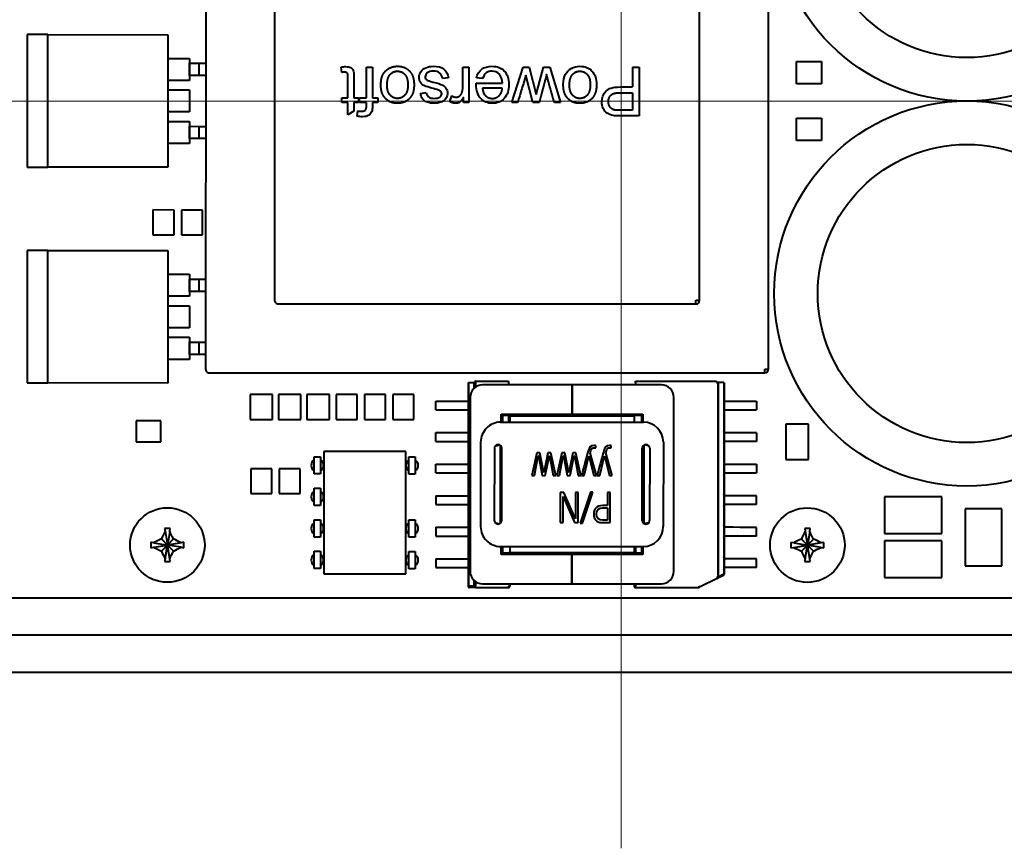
# Model space of a CAD drawing. Header units: millimetres. Extents: x 1 to 594, y -2 to 419.
# Tile 7 of 34: x 177 to 217, y 220 to 253. Entities that reach past the tile are written whole.
import ezdxf
from ezdxf.lldxf.tags import DXFTag

# ---------------------------------------------------------------- set-up
doc = ezdxf.new("R2010")
doc.units = ezdxf.units.MM
for name, color, linetype in [('Default', 7, 'Continuous'), ('DV2_Default', 7, 'Continuous'), ('LITEMOD_INGOMBRO', 7, 'Continuous'), ('ME001043.02_REV.', 7, 'Continuous'), ('VI000057', 7, 'Continuous')]:
    doc.layers.add(name, color=color, linetype=linetype)
tags = doc.linetypes.add('CENTER2', pattern=[28.575, 19.05, -3.175, 3.175, -3.175]).pattern_tags.tags
tags[10:11] = [DXFTag(74, 4), DXFTag(75, 0), DXFTag(340, '0'), DXFTag(46, 0.0), DXFTag(50, 0.0), DXFTag(44, 0.0), DXFTag(45, 0.0)]
tags[8:9] = [DXFTag(74, 4), DXFTag(75, 0), DXFTag(340, '0'), DXFTag(46, 0.0), DXFTag(50, 0.0), DXFTag(44, 0.0), DXFTag(45, 0.0)]
tags[6:7] = [DXFTag(74, 4), DXFTag(75, 0), DXFTag(340, '0'), DXFTag(46, 0.0), DXFTag(50, 0.0), DXFTag(44, 0.0), DXFTag(45, 0.0)]
tags[4:5] = [DXFTag(74, 4), DXFTag(75, 0), DXFTag(340, '0'), DXFTag(46, 0.0), DXFTag(50, 0.0), DXFTag(44, 0.0), DXFTag(45, 0.0)]

# ---------------------------------------------------------------- blocks, each defined once
blk = doc.blocks.new('SE2')
at = {"layer": 'DV2_Default', "color": 7, "linetype": 'CENTER2', "lineweight": 18}
for p, q in [((201.226, 279.093), (201.226, 219.75)), ((316.841, 249.823), (83.841, 249.823))]:
    blk.add_line(p, q, dxfattribs=at)
at = {"layer": 'LITEMOD_INGOMBRO', "color": 7, "linetype": 'Continuous', "lineweight": 40}
for p, q in [((184.512, 261.389), (184.509, 239.039)), ((207.159, 239.036), (207.162, 261.386)), ((187.286, 258.614), (187.284, 241.814)), ((204.384, 241.811), (204.386, 258.611)), ((178.165, 252.501), (177.326, 252.501)), ((177.326, 252.501), (177.326, 247.167)), ((178.164, 247.167), (178.165, 252.501)), ((178.165, 252.501), (182.991, 252.5)), ((178.165, 252.501), (178.165, 252.501)), ((178.165, 252.501), (178.165, 252.501)), ((182.991, 252.5), (182.99, 247.166)), ((182.99, 251.547), (183.867, 251.547)), ((183.867, 251.547), (183.867, 250.658)), ((183.867, 251.351), (184.235, 251.35)), ((183.867, 250.855), (183.867, 251.351)), ((184.235, 251.35), (184.235, 250.855)), ((184.235, 251.35), (184.51, 251.35)), ((189.99, 250.981), (189.957, 251.194)), ((190.98, 251.197), (191.221, 251.197)), ((190.98, 249.959), (190.98, 251.197)), ((191.221, 251.197), (191.221, 249.959)), ((194.861, 251.196), (195.101, 251.196)), ((195.101, 251.196), (195.101, 249.769)), ((196.827, 249.768), (197.281, 251.196)), ((197.281, 251.196), (197.529, 251.196)), ((197.529, 251.196), (197.81, 250.098)), ((197.81, 250.098), (198.103, 251.196)), ((198.103, 251.196), (198.355, 251.196)), ((198.355, 251.196), (198.79, 249.768)), ((201.69, 251.195), (201.949, 251.195)), ((201.69, 251.195), (201.69, 250.396)), ((201.949, 251.195), (201.949, 249.228)), ((208.287, 251.423), (209.287, 251.423)), ((208.287, 250.523), (208.287, 251.423)), ((209.287, 251.423), (209.287, 250.523)), ((184.235, 250.855), (183.867, 250.855)), ((184.51, 250.855), (184.235, 250.855)), ((194.283, 250.767), (194.042, 250.735)), ((195.653, 250.735), (195.405, 250.767)), ((197.679, 249.768), (197.395, 250.87)), ((183.867, 250.658), (182.99, 250.658)), ((195.398, 250.545), (196.459, 250.545)), ((209.287, 250.523), (208.287, 250.523)), ((182.99, 250.277), (183.867, 250.277)), ((183.867, 250.277), (183.866, 249.388)), ((193.15, 250.138), (193.386, 250.171)), ((194.333, 249.814), (194.418, 250.036)), ((194.883, 249.769), (194.883, 249.985)), ((196.446, 250.346), (195.651, 250.346)), ((201.69, 250.166), (201.69, 249.459)), ((189.99, 249.959), (190.235, 249.959)), ((189.99, 249.769), (189.99, 249.959)), ((190.235, 249.769), (189.99, 249.769)), ((190.235, 249.271), (190.235, 249.769)), ((190.474, 249.959), (190.655, 249.959)), ((190.474, 249.769), (190.474, 249.417)), ((190.655, 249.769), (190.474, 249.769)), ((190.655, 249.959), (190.655, 249.769)), ((190.702, 249.959), (190.98, 249.959)), ((190.702, 249.769), (190.702, 249.959)), ((190.98, 249.769), (190.702, 249.769)), ((191.221, 249.959), (191.433, 249.959)), ((191.433, 249.769), (191.221, 249.769)), ((191.433, 249.959), (191.433, 249.769)), ((195.101, 249.769), (194.883, 249.769)), ((197.061, 249.768), (196.827, 249.768)), ((197.927, 249.768), (197.679, 249.768)), ((198.79, 249.768), (198.54, 249.768)), ((183.866, 249.388), (182.99, 249.388)), ((190.474, 249.417), (190.235, 249.271)), ((190.6, 249.22), (190.637, 249.431)), ((182.99, 249.007), (183.866, 249.007)), ((183.866, 249.007), (183.866, 248.118)), ((183.866, 248.811), (184.235, 248.81)), ((183.866, 248.315), (183.866, 248.811)), ((184.235, 248.81), (184.235, 248.315)), ((184.235, 248.81), (184.51, 248.81)), ((208.287, 249.137), (209.287, 249.137)), ((208.287, 248.237), (208.287, 249.137)), ((209.287, 249.137), (209.287, 248.237)), ((183.866, 248.118), (182.99, 248.118)), ((184.235, 248.315), (183.866, 248.315)), ((184.51, 248.315), (184.235, 248.315)), ((209.287, 248.237), (208.287, 248.237)), ((177.326, 247.167), (178.164, 247.167)), ((182.99, 247.166), (178.164, 247.167)), ((183.24, 245.443), (182.39, 245.444)), ((182.39, 245.444), (182.39, 244.444)), ((183.24, 244.443), (183.24, 245.443)), ((184.383, 245.443), (183.533, 245.443)), ((183.533, 245.443), (183.533, 244.443)), ((184.383, 244.443), (184.383, 245.443)), ((182.39, 244.444), (183.24, 244.443)), ((183.533, 244.443), (184.383, 244.443)), ((178.163, 243.814), (177.325, 243.814)), ((177.325, 243.814), (177.325, 238.48)), ((178.163, 238.48), (178.163, 243.814)), ((178.163, 243.814), (178.164, 243.814)), ((178.163, 243.814), (178.163, 243.814)), ((178.164, 243.814), (182.989, 243.814)), ((182.989, 243.814), (182.989, 238.479)), ((182.989, 242.861), (183.866, 242.861)), ((183.866, 242.861), (183.865, 241.972)), ((183.865, 242.168), (183.866, 242.664)), ((183.866, 242.664), (184.234, 242.664)), ((184.234, 242.664), (184.234, 242.168)), ((184.234, 242.664), (184.509, 242.664)), ((184.234, 242.168), (183.865, 242.168)), ((184.509, 242.168), (184.234, 242.168)), ((183.865, 241.972), (182.989, 241.972)), ((187.434, 241.664), (204.234, 241.661)), ((204.234, 241.661), (204.234, 241.811)), ((204.234, 241.811), (204.384, 241.811)), ((182.989, 241.591), (183.865, 241.591)), ((183.865, 241.591), (183.865, 240.702)), ((183.865, 240.702), (182.989, 240.702)), ((182.989, 240.321), (183.865, 240.321)), ((183.865, 240.321), (183.865, 239.432)), ((183.865, 240.124), (184.234, 240.124)), ((183.865, 239.628), (183.865, 240.124)), ((184.234, 240.124), (184.233, 239.628)), ((184.234, 240.124), (184.509, 240.124)), ((183.865, 239.432), (182.989, 239.432)), ((184.233, 239.628), (183.865, 239.628)), ((184.509, 239.628), (184.233, 239.628)), ((184.659, 238.889), (207.009, 238.886)), ((207.009, 239.036), (207.159, 239.036)), ((207.009, 238.886), (207.009, 239.036)), ((177.325, 238.48), (178.163, 238.48)), ((182.989, 238.479), (178.163, 238.48)), ((195.07, 238.501), (195.069, 230.301)), ((195.085, 238.501), (195.084, 230.301)), ((195.085, 238.501), (195.305, 238.501)), ((195.305, 238.501), (195.305, 238.263)), ((195.32, 238.501), (195.32, 238.276)), ((195.37, 238.551), (196.7, 238.551)), ((195.37, 238.501), (195.37, 238.551)), ((195.37, 238.501), (195.37, 238.315)), ((196.7, 238.551), (196.7, 238.501)), ((196.7, 238.501), (196.7, 238.401)), ((201.8, 238.55), (205.07, 238.55)), ((201.8, 238.5), (201.8, 238.55)), ((201.8, 238.5), (201.8, 238.4)), ((205.07, 238.55), (205.07, 238.5)), ((205.07, 238.5), (205.12, 238.5)), ((205.12, 238.5), (205.119, 230.655)), ((205.135, 238.5), (205.134, 230.67)), ((205.355, 238.5), (205.135, 238.5)), ((205.355, 238.5), (205.355, 230.78)), ((205.37, 238.5), (205.369, 230.78)), ((199.25, 238.4), (195.65, 238.401)), ((199.25, 237.225), (199.25, 238.4)), ((202.85, 238.4), (199.25, 238.4)), ((199.25, 238.4), (199.25, 237.225)), ((186.301, 238.014), (186.301, 237.014)), ((187.201, 238.013), (186.301, 238.014)), ((187.201, 237.013), (187.201, 238.013)), ((187.444, 238.013), (187.444, 237.013)), ((188.344, 238.013), (187.444, 238.013)), ((188.344, 237.013), (188.344, 238.013)), ((188.587, 238.013), (188.587, 237.013)), ((189.487, 238.013), (188.587, 238.013)), ((189.487, 237.013), (189.487, 238.013)), ((190.605, 238.013), (189.755, 238.013)), ((189.755, 238.013), (189.755, 237.013)), ((190.605, 237.013), (190.605, 238.013)), ((191.748, 238.013), (190.898, 238.013)), ((190.898, 238.013), (190.898, 237.013)), ((191.748, 237.013), (191.748, 238.013)), ((192.891, 238.013), (192.041, 238.013)), ((192.041, 238.013), (192.041, 237.013)), ((192.891, 237.013), (192.891, 238.013)), ((193.767, 237.401), (193.768, 237.751)), ((193.768, 237.751), (194.13, 237.751)), ((194.13, 237.751), (194.227, 237.751)), ((194.227, 237.751), (194.418, 237.751)), ((194.418, 237.751), (194.707, 237.751)), ((194.707, 237.751), (195.07, 237.751)), ((195.15, 237.901), (195.149, 230.901)), ((203.349, 230.9), (203.35, 237.9)), ((205.37, 237.75), (205.733, 237.75)), ((205.733, 237.75), (206.022, 237.749)), ((206.022, 237.749), (206.213, 237.749)), ((206.213, 237.749), (206.31, 237.749)), ((206.31, 237.749), (206.673, 237.749)), ((206.673, 237.749), (206.672, 237.399)), ((193.767, 237.401), (194.13, 237.401)), ((194.13, 237.401), (194.227, 237.401)), ((194.227, 237.401), (194.418, 237.401)), ((194.418, 237.401), (194.707, 237.401)), ((194.707, 237.401), (195.07, 237.401)), ((205.37, 237.4), (205.733, 237.4)), ((205.733, 237.4), (206.022, 237.399)), ((206.022, 237.399), (206.213, 237.399)), ((206.213, 237.399), (206.31, 237.399)), ((206.31, 237.399), (206.672, 237.399)), ((182.71, 236.955), (181.71, 236.955)), ((181.71, 236.955), (181.71, 236.105)), ((182.71, 236.105), (182.71, 236.955)), ((186.301, 237.014), (187.201, 237.013)), ((187.444, 237.013), (188.344, 237.013)), ((188.587, 237.013), (189.487, 237.013)), ((189.755, 237.013), (190.605, 237.013)), ((190.898, 237.013), (191.748, 237.013)), ((192.041, 237.013), (192.891, 237.013)), ((196.375, 236.901), (202.125, 236.9)), ((196.4, 236.901), (196.4, 237.226)), ((196.4, 237.226), (199.25, 237.225)), ((196.45, 237.176), (196.45, 236.901)), ((196.7, 237.176), (196.45, 237.176)), ((196.7, 237.226), (196.7, 237.176)), ((196.7, 237.176), (196.7, 236.901)), ((201.75, 237.15), (196.75, 237.151)), ((196.75, 237.151), (196.75, 236.901)), ((199.25, 237.225), (202.1, 237.225)), ((201.75, 237.15), (201.75, 236.9)), ((201.8, 237.225), (201.8, 237.175)), ((202.05, 237.175), (201.8, 237.175)), ((202.05, 237.175), (202.05, 236.9)), ((202.1, 237.225), (202.1, 236.9)), ((208.759, 236.826), (207.859, 236.826)), ((207.859, 236.826), (207.859, 235.401)), ((208.759, 235.401), (208.759, 236.826)), ((181.71, 236.105), (182.71, 236.105)), ((193.767, 236.131), (193.767, 236.481)), ((193.767, 236.481), (194.13, 236.481)), ((193.767, 236.131), (194.13, 236.131)), ((194.13, 236.481), (194.227, 236.481)), ((194.13, 236.131), (194.227, 236.131)), ((194.227, 236.481), (194.418, 236.481)), ((194.227, 236.131), (194.418, 236.131)), ((194.418, 236.481), (194.707, 236.481)), ((194.418, 236.131), (194.707, 236.131)), ((194.707, 236.481), (195.07, 236.481)), ((194.707, 236.131), (195.07, 236.131)), ((195.575, 236.101), (195.574, 232.701)), ((202.925, 236.1), (202.924, 232.7)), ((205.733, 236.48), (205.37, 236.48)), ((205.733, 236.13), (205.37, 236.13)), ((206.022, 236.479), (205.733, 236.48)), ((206.022, 236.129), (205.733, 236.13)), ((206.213, 236.479), (206.022, 236.479)), ((206.213, 236.129), (206.022, 236.129)), ((206.31, 236.479), (206.213, 236.479)), ((206.31, 236.129), (206.213, 236.129)), ((206.672, 236.479), (206.31, 236.479)), ((206.672, 236.129), (206.31, 236.129)), ((206.672, 236.479), (206.672, 236.129)), ((189.26, 235.716), (189.259, 230.801)), ((192.56, 235.716), (189.26, 235.716)), ((192.559, 230.801), (192.56, 235.716)), ((196.125, 235.851), (196.124, 232.951)), ((196.15, 235.933), (196.333, 235.989)), ((196.356, 235.977), (196.355, 232.824)), ((196.4, 235.576), (196.4, 235.934)), ((196.424, 232.951), (196.425, 235.851)), ((200.205, 235.872), (200.205, 235.956)), ((200.832, 235.872), (200.832, 235.956)), ((202.074, 232.95), (202.075, 235.85)), ((202.1, 235.933), (202.1, 235.575)), ((202.144, 235.976), (202.143, 232.824)), ((202.35, 235.933), (202.167, 235.988)), ((202.375, 235.85), (202.374, 232.95)), ((188.88, 235.514), (189.13, 235.514)), ((188.88, 234.82), (188.88, 235.514)), ((189.13, 235.514), (189.13, 234.82)), ((192.69, 235.507), (192.94, 235.507)), ((192.69, 234.813), (192.69, 235.507)), ((192.94, 235.507), (192.94, 234.813)), ((196.425, 235.576), (196.4, 235.576)), ((197.834, 235.663), (197.634, 234.762)), ((197.743, 234.762), (197.895, 235.561)), ((197.954, 235.663), (197.834, 235.663)), ((197.895, 235.561), (197.898, 235.561)), ((197.898, 235.561), (198.051, 234.762)), ((198.117, 234.864), (197.954, 235.663)), ((198.283, 235.663), (198.12, 234.864)), ((198.176, 234.762), (198.339, 235.56)), ((198.403, 235.663), (198.283, 235.663)), ((198.339, 235.56), (198.342, 235.56)), ((198.342, 235.56), (198.495, 234.762)), ((198.603, 234.762), (198.403, 235.663)), ((198.837, 235.663), (198.637, 234.762)), ((198.746, 234.762), (198.898, 235.56)), ((198.957, 235.663), (198.837, 235.663)), ((198.898, 235.56), (198.902, 235.56)), ((198.902, 235.56), (199.054, 234.762)), ((199.12, 234.864), (198.957, 235.663)), ((199.286, 235.663), (199.123, 234.864)), ((199.179, 234.762), (199.342, 235.56)), ((199.407, 235.663), (199.286, 235.663)), ((199.342, 235.56), (199.345, 235.56)), ((199.345, 235.56), (199.498, 234.762)), ((199.606, 234.762), (199.407, 235.663)), ((199.744, 234.762), (199.926, 235.543)), ((199.926, 235.543), (199.929, 235.543)), ((199.929, 235.543), (200.13, 234.762)), ((200.239, 234.762), (199.98, 235.671)), ((200.371, 234.762), (200.553, 235.542)), ((200.553, 235.542), (200.556, 235.542)), ((200.556, 235.542), (200.757, 234.762)), ((200.866, 234.762), (200.607, 235.671)), ((202.1, 235.575), (202.075, 235.575)), ((207.859, 235.401), (208.759, 235.401)), ((187.175, 235.029), (186.325, 235.029)), ((186.325, 235.029), (186.325, 234.029)), ((187.175, 234.029), (187.175, 235.029)), ((188.318, 235.029), (187.468, 235.029)), ((187.468, 235.029), (187.468, 234.029)), ((188.318, 234.029), (188.318, 235.029)), ((193.767, 234.861), (193.767, 235.211)), ((193.767, 235.211), (194.13, 235.211)), ((194.13, 235.211), (194.226, 235.211)), ((194.226, 235.211), (194.417, 235.211)), ((194.417, 235.211), (194.707, 235.211)), ((194.707, 235.211), (195.07, 235.211)), ((205.37, 235.21), (205.732, 235.21)), ((205.732, 235.21), (206.022, 235.209)), ((206.022, 235.209), (206.213, 235.209)), ((206.213, 235.209), (206.309, 235.209)), ((206.309, 235.209), (206.672, 235.209)), ((206.672, 235.209), (206.672, 234.859)), ((189.13, 234.82), (188.88, 234.82)), ((192.94, 234.813), (192.69, 234.813)), ((193.767, 234.861), (194.13, 234.861)), ((194.13, 234.861), (194.226, 234.861)), ((194.226, 234.861), (194.417, 234.861)), ((194.417, 234.861), (194.707, 234.861)), ((194.707, 234.861), (195.07, 234.861)), ((197.634, 234.762), (197.743, 234.762)), ((198.051, 234.762), (198.176, 234.762)), ((198.12, 234.864), (198.117, 234.864)), ((198.495, 234.762), (198.603, 234.762)), ((198.637, 234.762), (198.746, 234.762)), ((199.054, 234.762), (199.179, 234.762)), ((199.123, 234.864), (199.12, 234.864)), ((199.498, 234.762), (199.606, 234.762)), ((199.635, 234.762), (199.744, 234.762)), ((200.13, 234.762), (200.239, 234.762)), ((200.263, 234.762), (200.371, 234.762)), ((200.757, 234.762), (200.866, 234.762)), ((202.1, 234.911), (202.1, 234.589)), ((202.1, 234.589), (202.1, 234.557)), ((202.1, 234.43), (202.1, 234.557)), ((205.37, 234.86), (205.732, 234.86)), ((205.732, 234.86), (206.022, 234.859)), ((206.022, 234.859), (206.213, 234.859)), ((206.213, 234.859), (206.309, 234.859)), ((206.309, 234.859), (206.672, 234.859)), ((188.879, 233.55), (188.88, 234.244)), ((188.88, 234.244), (189.13, 234.244)), ((189.13, 234.244), (189.129, 233.55)), ((202.1, 234.289), (202.1, 234.43)), ((202.1, 234.277), (202.1, 234.289)), ((202.1, 234.159), (202.1, 234.277)), ((202.1, 234.109), (202.1, 234.159)), ((186.325, 234.029), (187.175, 234.029)), ((187.468, 234.029), (188.318, 234.029)), ((193.767, 233.941), (194.13, 233.941)), ((193.767, 233.941), (193.767, 233.591)), ((194.13, 233.941), (194.226, 233.941)), ((194.226, 233.941), (194.417, 233.941)), ((194.417, 233.941), (194.707, 233.941)), ((194.707, 233.941), (195.07, 233.941)), ((198.78, 234.072), (198.78, 232.861)), ((198.926, 234.072), (198.78, 234.072)), ((198.888, 233.917), (198.892, 233.917)), ((198.888, 232.861), (198.888, 233.917)), ((198.892, 233.917), (199.355, 232.861)), ((199.389, 233.018), (198.926, 234.072)), ((199.5, 234.071), (199.392, 234.071)), ((199.392, 234.071), (199.392, 233.018)), ((199.5, 232.861), (199.5, 234.071)), ((199.99, 234.091), (199.577, 232.841)), ((199.668, 232.841), (200.082, 234.091)), ((200.082, 234.091), (199.99, 234.091)), ((200.783, 234.071), (200.675, 234.071)), ((200.675, 234.071), (200.675, 233.547)), ((200.783, 232.861), (200.783, 234.071)), ((202.1, 234.009), (202.075, 234.009)), ((202.1, 233.985), (202.075, 233.985)), ((202.1, 234.098), (202.1, 234.109)), ((202.1, 233.985), (202.1, 234.098)), ((205.37, 233.94), (205.355, 233.94)), ((205.732, 233.94), (205.37, 233.94)), ((206.022, 233.939), (205.732, 233.94)), ((206.213, 233.939), (206.022, 233.939)), ((206.309, 233.939), (206.213, 233.939)), ((206.672, 233.939), (206.309, 233.939)), ((206.672, 233.589), (206.672, 233.939)), ((214.126, 233.898), (211.826, 233.898)), ((211.826, 233.898), (211.826, 232.423)), ((214.126, 232.423), (214.126, 233.898)), ((189.129, 233.55), (188.879, 233.55)), ((193.767, 233.591), (194.13, 233.591)), ((194.13, 233.591), (194.226, 233.591)), ((194.226, 233.591), (194.417, 233.591)), ((194.417, 233.591), (194.707, 233.591)), ((194.707, 233.591), (195.07, 233.591)), ((200.675, 233.456), (200.675, 232.952)), ((205.37, 233.59), (205.355, 233.59)), ((205.732, 233.59), (205.37, 233.59)), ((206.022, 233.589), (205.732, 233.59)), ((206.213, 233.589), (206.022, 233.589)), ((206.309, 233.589), (206.213, 233.589)), ((206.672, 233.589), (206.309, 233.589)), ((216.539, 233.421), (215.064, 233.421)), ((215.064, 233.421), (215.064, 231.121)), ((216.539, 231.121), (216.539, 233.421)), ((188.879, 232.974), (189.129, 232.974)), ((188.879, 232.28), (188.879, 232.974)), ((189.129, 232.974), (189.129, 232.28)), ((192.689, 232.967), (192.939, 232.967)), ((192.689, 232.273), (192.689, 232.967)), ((192.939, 232.967), (192.939, 232.273)), ((196.399, 232.868), (196.399, 233.226)), ((196.399, 233.226), (196.424, 233.226)), ((199.392, 233.018), (199.389, 233.018)), ((202.074, 233.225), (202.099, 233.225)), ((202.099, 233.225), (202.099, 232.867)), ((193.767, 232.671), (194.13, 232.671)), ((193.767, 232.671), (193.767, 232.321)), ((194.13, 232.671), (194.226, 232.671)), ((194.226, 232.671), (194.417, 232.671)), ((194.417, 232.671), (194.707, 232.671)), ((194.707, 232.671), (195.069, 232.671)), ((196.149, 232.868), (196.332, 232.812)), ((198.78, 232.861), (198.888, 232.861)), ((199.355, 232.861), (199.5, 232.861)), ((199.577, 232.841), (199.668, 232.841)), ((202.35, 232.867), (202.167, 232.812)), ((205.732, 232.67), (205.369, 232.67)), ((206.022, 232.669), (205.732, 232.67)), ((206.213, 232.669), (206.022, 232.669)), ((206.309, 232.669), (206.213, 232.669)), ((206.672, 232.669), (206.309, 232.669)), ((206.672, 232.319), (206.672, 232.669)), ((189.129, 232.28), (188.879, 232.28)), ((192.939, 232.273), (192.689, 232.273)), ((193.767, 232.321), (194.13, 232.321)), ((194.13, 232.321), (194.226, 232.321)), ((194.226, 232.321), (194.417, 232.321)), ((194.417, 232.321), (194.707, 232.321)), ((194.707, 232.321), (195.069, 232.321)), ((205.732, 232.32), (205.369, 232.32)), ((206.022, 232.319), (205.732, 232.32)), ((206.213, 232.319), (206.022, 232.319)), ((206.309, 232.319), (206.213, 232.319)), ((206.672, 232.319), (206.309, 232.319)), ((211.826, 232.423), (214.126, 232.423)), ((196.374, 231.901), (202.124, 231.9)), ((196.399, 231.576), (196.399, 231.901)), ((196.449, 231.901), (196.449, 231.626)), ((196.749, 231.901), (196.749, 231.651)), ((201.749, 231.9), (201.749, 231.65)), ((201.799, 231.9), (201.799, 231.625)), ((202.049, 231.9), (202.049, 231.625)), ((202.099, 231.9), (202.099, 231.575)), ((211.826, 232.12), (211.825, 230.645)), ((214.126, 232.12), (211.826, 232.12)), ((214.125, 230.645), (214.126, 232.12)), ((188.879, 231.704), (189.129, 231.704)), ((188.879, 231.01), (188.879, 231.704)), ((189.129, 231.704), (189.129, 231.01)), ((192.689, 231.697), (192.939, 231.697)), ((192.689, 231.003), (192.689, 231.697)), ((192.939, 231.697), (192.939, 231.003)), ((193.767, 231.401), (193.767, 231.051)), ((193.767, 231.401), (194.129, 231.401)), ((194.129, 231.401), (194.226, 231.401)), ((194.226, 231.401), (194.417, 231.401)), ((194.417, 231.401), (194.707, 231.401)), ((194.707, 231.401), (195.069, 231.401)), ((199.249, 231.575), (196.399, 231.576)), ((196.699, 231.626), (196.449, 231.626)), ((196.749, 231.651), (196.749, 231.576)), ((201.749, 231.65), (196.749, 231.651)), ((199.249, 230.4), (199.249, 231.575)), ((202.099, 231.575), (199.249, 231.575)), ((199.249, 231.575), (199.249, 230.4)), ((201.749, 231.65), (201.749, 231.575)), ((201.799, 231.625), (201.799, 231.575)), ((202.049, 231.625), (201.799, 231.625)), ((205.732, 231.4), (205.369, 231.4)), ((206.021, 231.399), (205.732, 231.4)), ((206.212, 231.399), (206.021, 231.399)), ((206.309, 231.399), (206.212, 231.399)), ((206.672, 231.399), (206.309, 231.399)), ((206.672, 231.049), (206.672, 231.399)), ((189.129, 231.01), (188.879, 231.01)), ((192.939, 231.003), (192.689, 231.003)), ((193.767, 231.051), (194.129, 231.051)), ((194.129, 231.051), (194.226, 231.051)), ((194.226, 231.051), (194.417, 231.051)), ((194.417, 231.051), (194.706, 231.051)), ((194.706, 231.051), (195.069, 231.051)), ((195.084, 231.051), (195.069, 231.051)), ((205.369, 231.05), (205.355, 231.05)), ((205.732, 231.05), (205.369, 231.05)), ((206.021, 231.049), (205.732, 231.05)), ((206.212, 231.049), (206.021, 231.049)), ((206.309, 231.049), (206.212, 231.049)), ((206.672, 231.049), (206.309, 231.049)), ((215.064, 231.121), (216.539, 231.121)), ((189.259, 230.801), (192.559, 230.801)), ((205.091, 230.611), (204.38, 230.255)), ((205.119, 230.655), (205.069, 230.655)), ((205.069, 230.655), (205.091, 230.611)), ((205.091, 230.611), (205.121, 230.625)), ((205.342, 230.736), (205.121, 230.625)), ((205.355, 230.78), (205.134, 230.67)), ((211.825, 230.645), (214.125, 230.645)), ((195.304, 230.301), (195.084, 230.301)), ((195.34, 230.251), (195.119, 230.251)), ((195.304, 230.539), (195.304, 230.301)), ((195.319, 230.525), (195.319, 230.301)), ((195.369, 230.251), (195.34, 230.251)), ((195.369, 230.487), (195.369, 230.301)), ((195.369, 230.251), (195.369, 230.301)), ((195.369, 230.251), (196.699, 230.251)), ((195.649, 230.401), (199.249, 230.4)), ((196.699, 230.301), (196.699, 230.251)), ((196.749, 230.301), (196.699, 230.301)), ((196.749, 230.401), (196.749, 230.301)), ((199.249, 230.4), (202.849, 230.4)), ((201.749, 230.4), (201.749, 230.3)), ((201.799, 230.4), (201.799, 230.3)), ((201.799, 230.25), (201.799, 230.3)), ((201.799, 230.25), (204.357, 230.25)), ((204.357, 230.3), (204.357, 230.25)), ((204.38, 230.255), (204.357, 230.3)), ((164.685, 229.831), (260.346, 229.823))]:
    blk.add_line(p, q, dxfattribs=at)
for centre, radius in [((215.138, 257.576), 7.75), ((215.138, 257.576), 6), ((215.136, 242.082), 7.75), ((215.136, 242.082), 6)]:
    blk.add_circle(centre, radius, dxfattribs=at)
for centre, radius, start, end in [((187.434, 241.814), 0.15, 179.9927, 269.9927), ((204.234, 241.811), 0.15, 269.9927, 359.9927), ((184.659, 239.039), 0.15, 179.9927, 269.9927), ((207.009, 239.036), 0.15, 269.9927, 359.9927), ((195.37, 238.501), 0.05, 89.9927, 179.9927), ((195.65, 237.901), 0.5, 89.9927, 179.9927), ((202.85, 237.9), 0.5, 359.9927, 89.9927), ((195.32, 237.751), 0.25, 160.2843, 179.9927), ((195.32, 237.401), 0.25, 179.9927, 199.7011), ((196.375, 236.101), 0.8, 89.9927, 179.9927), ((201.8, 237.125), 0.05, 89.9927, 179.9927), ((202.125, 236.1), 0.8, 359.9927, 89.9927), ((195.32, 236.481), 0.25, 160.2843, 179.9927), ((205.12, 236.48), 0.25, 86.6345, 89.9927), ((205.12, 236.48), 0.25, 359.9927, 19.7011), ((195.32, 236.131), 0.25, 179.9927, 199.7011), ((205.12, 236.13), 0.25, 340.2843, 359.9927), ((196.275, 235.851), 0.15, 359.9927, 179.9927), ((202.225, 235.85), 0.15, 359.9927, 179.9927), ((205.12, 236.13), 0.25, 269.9927, 273.3509), ((189.005, 235.164), 0.25, 119.9927, 239.9927), ((189.005, 235.164), 0.25, 0, 59.9927), ((192.815, 235.163), 0.25, 119.9927, 239.9927), ((192.815, 235.163), 0.25, 0, 59.9927), ((189.005, 235.164), 0.25, 299.9927, 0), ((192.815, 235.163), 0.25, 299.9927, 0), ((195.32, 235.211), 0.25, 160.2843, 179.9927), ((195.32, 234.861), 0.25, 179.9927, 199.7011), ((205.12, 234.86), 0.25, 269.9927, 273.3509), ((205.12, 234.86), 0.25, 340.2843, 359.9927), ((205.12, 233.94), 0.25, 86.6345, 89.9927), ((189.005, 233.894), 0.25, 119.9927, 239.9927), ((189.005, 233.894), 0.25, 0, 59.9927), ((189.005, 233.894), 0.25, 299.9927, 0), ((195.32, 233.941), 0.25, 160.2843, 179.9927), ((205.12, 233.94), 0.25, 359.9927, 19.7011), ((195.32, 233.591), 0.25, 179.9927, 199.7011), ((205.12, 233.59), 0.25, 269.9927, 273.3509), ((205.12, 233.59), 0.25, 340.2843, 359.9927), ((196.274, 232.951), 0.15, 179.9927, 359.9927), ((202.224, 232.95), 0.15, 179.9927, 359.9927), ((189.004, 232.624), 0.25, 119.9927, 239.9927), ((189.004, 232.624), 0.25, 0, 59.9927), ((189.004, 232.624), 0.25, 299.9927, 0), ((192.814, 232.623), 0.25, 119.9927, 239.9927), ((192.814, 232.623), 0.25, 0, 59.9927), ((192.814, 232.623), 0.25, 299.9927, 0), ((195.319, 232.671), 0.25, 160.2843, 179.9927), ((196.374, 232.701), 0.8, 179.9927, 269.9927), ((202.124, 232.7), 0.8, 269.9927, 359.9927), ((205.119, 232.67), 0.25, 86.6345, 89.9927), ((205.119, 232.67), 0.25, 359.9927, 19.7011), ((195.319, 232.321), 0.25, 179.9927, 199.7011), ((205.119, 232.32), 0.25, 340.2843, 359.9927), ((205.119, 232.32), 0.25, 269.9927, 273.3509), ((189.004, 231.354), 0.25, 119.9927, 239.9927), ((189.004, 231.354), 0.25, 0, 59.9927), ((189.004, 231.354), 0.25, 299.9927, 0), ((192.814, 231.353), 0.25, 119.9927, 239.9927), ((192.814, 231.353), 0.25, 0, 59.9927), ((192.814, 231.353), 0.25, 299.9927, 0), ((195.319, 231.401), 0.25, 160.2843, 179.9927), ((196.699, 231.676), 0.05, 269.9927, 359.9927), ((201.799, 231.675), 0.05, 179.9927, 269.9927), ((205.119, 231.4), 0.25, 86.6345, 89.9927), ((205.119, 231.4), 0.25, 359.9927, 19.7011), ((195.319, 231.051), 0.25, 179.9927, 199.7011), ((205.119, 231.05), 0.25, 340.2843, 359.9927), ((195.649, 230.901), 0.5, 179.9927, 269.9927), ((202.849, 230.9), 0.5, 269.9927, 359.9927), ((205.069, 230.655), 0.05, 296.5577, 359.9927), ((205.119, 231.05), 0.2, 269.9927, 274.1918), ((205.119, 231.05), 0.25, 269.9927, 273.3509), ((205.319, 230.78), 0.05, 296.5577, 359.9927), ((195.119, 230.301), 0.05, 179.9927, 269.9927), ((196.699, 230.301), 0.05, 269.9927, 359.9927), ((201.799, 230.3), 0.05, 179.9927, 269.9927), ((204.357, 230.3), 0.05, 269.9927, 296.5577)]:
    blk.add_arc(centre, radius, start, end, dxfattribs=at)
for points, degree, knots in [([(189.957, 251.194), (190.025, 251.209), (190.087, 251.215), (190.227, 251.215), (190.295, 251.202), (190.392, 251.147), (190.426, 251.11), (190.446, 251.064), (190.465, 251.02), (190.475, 250.924), (190.475, 250.779), (190.475, 250.506), (190.475, 250.232), (190.474, 249.959)], 3, [0, 0, 0, 0, 0.078324, 0.078324, 0.204406, 0.204406, 0.330488, 0.330488, 0.330488, 0.504685, 0.504685, 0.504685, 1, 1, 1, 1]), ([(191.561, 250.49), (191.563, 250.65), (191.594, 250.767), (191.632, 250.908), (191.726, 251.015), (191.818, 251.12), (191.955, 251.176), (192.087, 251.23), (192.232, 251.229), (192.55, 251.228), (192.734, 251.012), (192.896, 250.822), (192.896, 250.483)], 2, [0, 0, 0, 0.125, 0.125, 0.25, 0.25, 0.375, 0.375, 0.5, 0.5, 0.75, 0.75, 1, 1, 1]), ([(193.386, 250.171), (193.397, 250.097), (193.428, 250.04), (193.479, 249.998), (193.531, 249.955), (193.603, 249.935), (193.808, 249.935), (193.886, 249.955), (193.935, 249.991), (193.982, 250.027), (194.006, 250.071), (194.006, 250.151), (193.995, 250.18), (193.975, 250.205), (193.955, 250.231), (193.926, 250.252), (193.884, 250.269), (193.859, 250.279), (193.788, 250.299), (193.67, 250.332), (193.5, 250.379), (193.381, 250.414), (193.313, 250.443), (193.244, 250.472), (193.192, 250.515), (193.153, 250.57), (193.114, 250.626), (193.095, 250.696), (193.095, 250.859), (193.119, 250.934), (193.166, 251.005), (193.214, 251.077), (193.281, 251.132), (193.37, 251.17), (193.459, 251.208), (193.559, 251.229), (193.858, 251.229), (193.999, 251.191), (194.096, 251.112), (194.193, 251.034), (194.256, 250.92), (194.283, 250.767)], 3, [0, 0, 0, 0, 0.05393, 0.05393, 0.05393, 0.113311, 0.113311, 0.18259, 0.18259, 0.18259, 0.222324, 0.222324, 0.248098, 0.248098, 0.248098, 0.278449, 0.278449, 0.278449, 0.338141, 0.338141, 0.338141, 0.438612, 0.438612, 0.438612, 0.494076, 0.494076, 0.494076, 0.555825, 0.555825, 0.617573, 0.617573, 0.617573, 0.68903, 0.68903, 0.68903, 0.765662, 0.765662, 0.892195, 0.892195, 0.892195, 1, 1, 1, 1]), ([(194.418, 250.036), (194.511, 249.983), (194.601, 249.986), (194.701, 249.99), (194.768, 250.071), (194.798, 250.107), (194.816, 250.154), (194.83, 250.193), (194.841, 250.247), (194.86, 250.335), (194.861, 250.436), (194.861, 250.442), (194.861, 251.196)], 2, [0, 0, 0, 0.125, 0.125, 0.25, 0.25, 0.3125, 0.3125, 0.375, 0.375, 0.5, 0.5, 1, 1, 1]), ([(195.405, 250.767), (195.444, 250.913), (195.517, 251.027), (195.623, 251.108), (195.729, 251.189), (195.866, 251.229), (196.239, 251.229), (196.404, 251.165), (196.647, 250.908), (196.709, 250.727), (196.709, 250.256), (196.647, 250.068), (196.523, 249.936), (196.399, 249.804), (196.24, 249.737), (195.854, 249.737), (195.698, 249.801), (195.577, 249.932), (195.457, 250.062), (195.397, 250.245), (195.397, 250.495), (195.397, 250.516), (195.398, 250.545)], 3, [0, 0, 0, 0, 0.096282, 0.096282, 0.096282, 0.200888, 0.200888, 0.33289, 0.33289, 0.464893, 0.464893, 0.60137, 0.60137, 0.60137, 0.726405, 0.726405, 0.847272, 0.847272, 0.847272, 0.991204, 0.991204, 1, 1, 1, 1]), ([(198.899, 250.503), (198.903, 250.667), (198.931, 250.799), (198.981, 250.896), (199.037, 251.002), (199.116, 251.083), (199.222, 251.141), (199.328, 251.198), (199.441, 251.228), (199.766, 251.228), (199.927, 251.164), (200.05, 251.036), (200.173, 250.908), (200.235, 250.724), (200.235, 250.482)], 3, [0, 0, 0, 0, 0.18714, 0.18714, 0.18714, 0.341043, 0.341043, 0.341043, 0.493858, 0.493858, 0.735814, 0.735814, 0.735814, 1, 1, 1, 1]), ([(190.235, 249.959), (190.235, 250.266), (190.235, 250.573), (190.235, 250.847), (190.232, 250.88), (190.229, 250.91), (190.222, 250.925), (190.213, 250.946), (190.195, 250.961), (190.173, 250.981), (190.141, 250.986), (190.09, 250.995), (189.99, 250.981)], 2, [0, 0, 0, 0.5, 0.5, 0.75, 0.75, 0.7875, 0.7875, 0.825, 0.825, 0.875, 0.875, 1, 1, 1]), ([(191.811, 250.491), (191.814, 250.727), (191.904, 250.86), (191.96, 250.943), (192.046, 250.988), (192.129, 251.031), (192.233, 251.03), (192.336, 251.029), (192.418, 250.984), (192.504, 250.937), (192.559, 250.854), (192.647, 250.719), (192.647, 250.483)], 2, [0, 0, 0, 0.25, 0.25, 0.375, 0.375, 0.5, 0.5, 0.625, 0.625, 0.75, 0.75, 1, 1, 1]), ([(194.042, 250.735), (194.029, 250.831), (193.991, 250.903), (193.931, 250.954), (193.87, 251.006), (193.783, 251.03), (193.562, 251.03), (193.479, 251.008), (193.425, 250.963), (193.371, 250.918), (193.344, 250.864), (193.344, 250.748), (193.368, 250.705), (193.416, 250.674), (193.449, 250.653), (193.532, 250.625), (193.663, 250.591), (193.839, 250.545), (193.962, 250.509), (194.031, 250.476), (194.1, 250.443), (194.152, 250.397), (194.223, 250.282), (194.241, 250.218), (194.241, 250.084), (194.227, 250.025), (194.197, 249.972), (194.167, 249.919), (194.129, 249.872), (194.079, 249.837), (194.041, 249.81), (193.99, 249.786), (193.924, 249.766), (193.86, 249.747), (193.791, 249.737), (193.603, 249.737), (193.505, 249.753), (193.421, 249.786), (193.336, 249.819), (193.275, 249.862), (193.234, 249.917), (193.193, 249.973), (193.166, 250.046), (193.15, 250.138)], 3, [0, 0, 0, 0, 0.067827, 0.067827, 0.067827, 0.139752, 0.139752, 0.212533, 0.212533, 0.212533, 0.260632, 0.260632, 0.304548, 0.304548, 0.304548, 0.374831, 0.374831, 0.374831, 0.479065, 0.479065, 0.479065, 0.53413, 0.53413, 0.589195, 0.589195, 0.640104, 0.640104, 0.640104, 0.688869, 0.688869, 0.688869, 0.734952, 0.734952, 0.734952, 0.789977, 0.789977, 0.872998, 0.872998, 0.872998, 0.935527, 0.935527, 0.935527, 1, 1, 1, 1]), ([(196.459, 250.545), (196.45, 250.702), (196.406, 250.823), (196.327, 250.905), (196.246, 250.988), (196.147, 251.03), (195.94, 251.03), (195.864, 251.007), (195.803, 250.96), (195.74, 250.913), (195.69, 250.837), (195.653, 250.735)], 3, [0, 0, 0, 0, 0.316365, 0.316365, 0.316365, 0.579834, 0.579834, 0.778899, 0.778899, 0.778899, 1, 1, 1, 1]), ([(197.395, 250.87), (197.368, 250.778), (197.34, 250.686), (197.313, 250.594), (197.285, 250.502), (197.257, 250.41), (197.229, 250.319), (197.173, 250.135), (197.117, 249.952), (197.061, 249.768)], 3, [0, 0, 0, 0, 0.250005, 0.250005, 0.250005, 0.500012, 0.500012, 0.500012, 1, 1, 1, 1]), ([(198.227, 250.9), (198.226, 250.893), (198.154, 250.616), (198.106, 250.433), (198.079, 250.333), (198.003, 250.051), (197.927, 249.768)], 2, [0, 0, 0, 0.25, 0.25, 0.5, 0.5, 1, 1, 1]), ([(198.54, 249.768), (198.46, 250.051), (198.381, 250.333), (198.305, 250.603), (198.302, 250.616), (198.286, 250.672), (198.264, 250.758), (198.232, 250.882), (198.227, 250.9)], 2, [0, 0, 0, 0.5, 0.5, 0.75, 0.75, 0.875, 0.875, 1, 1, 1]), ([(199.149, 250.489), (199.152, 250.725), (199.242, 250.859), (199.298, 250.942), (199.383, 250.986), (199.466, 251.03), (199.57, 251.029), (199.672, 251.029), (199.756, 250.983), (199.797, 250.96), (199.834, 250.926), (199.871, 250.891), (199.897, 250.853), (199.985, 250.72), (199.985, 250.482)], 2, [0, 0, 0, 0.25, 0.25, 0.375, 0.375, 0.5, 0.5, 0.625, 0.625, 0.6875, 0.6875, 0.75, 0.75, 1, 1, 1]), ([(192.896, 250.483), (192.896, 250.14), (192.732, 249.952), (192.639, 249.845), (192.503, 249.789), (192.377, 249.737), (192.225, 249.737), (192.095, 249.738), (191.986, 249.776), (191.831, 249.831), (191.722, 249.958), (191.555, 250.153), (191.561, 250.49)], 2, [0, 0, 0, 0.25, 0.25, 0.375, 0.375, 0.5, 0.5, 0.607143, 0.607143, 0.75, 0.75, 1, 1, 1]), ([(192.647, 250.483), (192.647, 250.242), (192.557, 250.109), (192.531, 250.07), (192.493, 250.036), (192.456, 250.002), (192.413, 249.979), (192.329, 249.935), (192.225, 249.935), (192.123, 249.936), (192.038, 249.984), (191.998, 250.008), (191.96, 250.043), (191.923, 250.078), (191.897, 250.117), (191.808, 250.252), (191.811, 250.491)], 2, [0, 0, 0, 0.25, 0.25, 0.3125, 0.3125, 0.375, 0.375, 0.5, 0.5, 0.625, 0.625, 0.6875, 0.6875, 0.75, 0.75, 1, 1, 1]), ([(200.235, 250.482), (200.235, 250.138), (200.069, 249.949), (200.023, 249.897), (199.962, 249.854), (199.903, 249.812), (199.836, 249.786), (199.71, 249.735), (199.557, 249.737), (199.402, 249.738), (199.279, 249.793), (199.147, 249.852), (199.054, 249.966), (198.965, 250.074), (198.928, 250.22), (198.896, 250.343), (198.899, 250.503)], 2, [0, 0, 0, 0.25, 0.25, 0.3125, 0.3125, 0.375, 0.375, 0.5, 0.5, 0.625, 0.625, 0.75, 0.75, 0.875, 0.875, 1, 1, 1]), ([(199.985, 250.482), (199.985, 250.243), (199.894, 250.108), (199.838, 250.025), (199.751, 249.978), (199.667, 249.934), (199.563, 249.934), (199.46, 249.935), (199.376, 249.983), (199.29, 250.031), (199.235, 250.115), (199.146, 250.251), (199.149, 250.489)], 2, [0, 0, 0, 0.25, 0.25, 0.375, 0.375, 0.5, 0.5, 0.625, 0.625, 0.75, 0.75, 1, 1, 1]), ([(201.949, 249.228), (201.702, 249.228), (201.454, 249.228), (201.207, 249.228), (201.076, 249.228), (200.976, 249.235), (200.908, 249.247), (200.811, 249.263), (200.73, 249.294), (200.664, 249.338), (200.598, 249.383), (200.546, 249.447), (200.507, 249.529), (200.468, 249.611), (200.447, 249.7), (200.447, 249.966), (200.501, 250.107), (200.607, 250.222), (200.714, 250.339), (200.907, 250.396), (201.184, 250.396), (201.353, 250.396), (201.521, 250.396), (201.69, 250.396)], 3, [0, 0, 0, 0, 0.216978, 0.216978, 0.216978, 0.304487, 0.304487, 0.304487, 0.381117, 0.381117, 0.381117, 0.45431, 0.45431, 0.45431, 0.534427, 0.534427, 0.671161, 0.671161, 0.671161, 0.852284, 0.852284, 0.852284, 1, 1, 1, 1]), ([(194.883, 249.985), (194.834, 249.895), (194.792, 249.843), (194.756, 249.8), (194.716, 249.776), (194.686, 249.758), (194.655, 249.749), (194.581, 249.726), (194.487, 249.748), (194.412, 249.766), (194.333, 249.814)], 2, [0, 0, 0, 0.25, 0.25, 0.4, 0.4, 0.5, 0.5, 0.75, 0.75, 1, 1, 1]), ([(195.651, 250.346), (195.658, 250.257), (195.68, 250.191), (195.694, 250.151), (195.712, 250.118), (195.731, 250.086), (195.76, 250.055), (195.874, 249.933), (196.045, 249.935), (196.214, 249.936), (196.329, 250.057), (196.434, 250.167), (196.446, 250.346)], 2, [0, 0, 0, 0.125, 0.125, 0.1875, 0.1875, 0.25, 0.25, 0.5, 0.5, 0.75, 0.75, 1, 1, 1]), ([(201.69, 249.459), (201.139, 249.459), (201.103, 249.46), (201.004, 249.462), (200.957, 249.472), (200.884, 249.488), (200.826, 249.538), (200.716, 249.634), (200.715, 249.803), (200.715, 249.975), (200.82, 250.07), (200.908, 250.149), (201.096, 250.163), (201.136, 250.166), (201.69, 250.166)], 2, [0, 0, 0, 0.25, 0.25, 0.3125, 0.3125, 0.375, 0.375, 0.5, 0.5, 0.625, 0.625, 0.75, 0.75, 1, 1, 1]), ([(191.221, 249.769), (191.221, 249.719), (191.221, 249.669), (191.221, 249.618), (191.221, 249.524), (191.212, 249.453), (191.195, 249.406), (191.172, 249.344), (191.131, 249.294), (191.072, 249.254), (191.013, 249.215), (190.931, 249.197), (190.757, 249.197), (190.683, 249.205), (190.6, 249.22)], 3, [0, 0, 0, 0, 0.143767, 0.143767, 0.143767, 0.348736, 0.348736, 0.348736, 0.538684, 0.538684, 0.538684, 0.819636, 0.819636, 1, 1, 1, 1]), ([(190.637, 249.431), (190.729, 249.417), (190.79, 249.418), (190.893, 249.421), (190.935, 249.466), (190.975, 249.509), (190.979, 249.613), (190.98, 249.626), (190.98, 249.769)], 2, [0, 0, 0, 0.25, 0.25, 0.5, 0.5, 0.75, 0.75, 1, 1, 1]), ([(200.205, 235.956), (200.185, 235.958), (200.165, 235.96), (199.998, 235.96), (199.947, 235.91), (199.898, 235.735), (199.808, 235.411), (199.723, 235.086), (199.635, 234.762)], 3, [0, 0, 0, 0, 0.049569, 0.049569, 0.300332, 0.300332, 0.300332, 1, 1, 1, 1]), ([(200.205, 235.956), (200.185, 235.958), (200.165, 235.96), (199.998, 235.96), (199.947, 235.91), (199.898, 235.735), (199.808, 235.411), (199.723, 235.086), (199.635, 234.762)], 3, [0, 0, 0, 0, 0.049569, 0.049569, 0.300332, 0.300332, 0.300332, 1, 1, 1, 1]), ([(199.98, 235.671), (199.988, 235.699), (199.996, 235.727), (200.005, 235.756), (200.033, 235.85), (200.077, 235.875), (200.16, 235.875), (200.183, 235.873), (200.205, 235.872)], 3, [0, 0, 0, 0, 0.251747, 0.251747, 0.251747, 0.805742, 0.805742, 1, 1, 1, 1]), ([(199.98, 235.671), (199.988, 235.699), (199.996, 235.727), (200.005, 235.756), (200.033, 235.85), (200.077, 235.875), (200.16, 235.875), (200.183, 235.873), (200.205, 235.872)], 3, [0, 0, 0, 0, 0.251747, 0.251747, 0.251747, 0.805742, 0.805742, 1, 1, 1, 1]), ([(200.832, 235.956), (200.812, 235.958), (200.792, 235.96), (200.625, 235.96), (200.574, 235.91), (200.525, 235.735), (200.435, 235.411), (200.35, 235.086), (200.263, 234.762)], 3, [0, 0, 0, 0, 0.049577, 0.049577, 0.300376, 0.300376, 0.300376, 1, 1, 1, 1]), ([(200.832, 235.956), (200.812, 235.958), (200.792, 235.96), (200.625, 235.96), (200.574, 235.91), (200.525, 235.735), (200.435, 235.411), (200.35, 235.086), (200.263, 234.762)], 3, [0, 0, 0, 0, 0.049577, 0.049577, 0.300376, 0.300376, 0.300376, 1, 1, 1, 1]), ([(200.607, 235.671), (200.615, 235.699), (200.624, 235.727), (200.633, 235.755), (200.661, 235.85), (200.704, 235.875), (200.788, 235.875), (200.81, 235.873), (200.832, 235.872)], 3, [0, 0, 0, 0, 0.252925, 0.252925, 0.252925, 0.807895, 0.807895, 1, 1, 1, 1]), ([(200.607, 235.671), (200.615, 235.699), (200.624, 235.727), (200.633, 235.755), (200.661, 235.85), (200.704, 235.875), (200.788, 235.875), (200.81, 235.873), (200.832, 235.872)], 3, [0, 0, 0, 0, 0.252925, 0.252925, 0.252925, 0.807895, 0.807895, 1, 1, 1, 1]), ([(200.675, 233.547), (200.614, 233.547), (200.554, 233.547), (200.493, 233.547), (200.216, 233.547), (200.124, 233.391), (200.124, 232.998), (200.224, 232.861), (200.456, 232.861), (200.565, 232.861), (200.674, 232.861), (200.783, 232.861)], 3, [0, 0, 0, 0, 0.111387, 0.111387, 0.111387, 0.439196, 0.439196, 0.799503, 0.799503, 0.799503, 1, 1, 1, 1]), ([(200.675, 233.547), (200.614, 233.547), (200.554, 233.547), (200.493, 233.547), (200.216, 233.547), (200.124, 233.391), (200.124, 232.998), (200.224, 232.861), (200.456, 232.861), (200.565, 232.861), (200.674, 232.861), (200.783, 232.861)], 3, [0, 0, 0, 0, 0.111387, 0.111387, 0.111387, 0.439196, 0.439196, 0.799503, 0.799503, 0.799503, 1, 1, 1, 1]), ([(200.675, 232.952), (200.613, 232.952), (200.552, 232.952), (200.49, 232.952), (200.322, 232.952), (200.233, 233.021), (200.233, 233.391), (200.347, 233.456), (200.49, 233.456), (200.552, 233.456), (200.613, 233.456), (200.675, 233.456)], 3, [0, 0, 0, 0, 0.154337, 0.154337, 0.154337, 0.496235, 0.496235, 0.845663, 0.845663, 0.845663, 1, 1, 1, 1]), ([(200.675, 232.952), (200.613, 232.952), (200.552, 232.952), (200.49, 232.952), (200.322, 232.952), (200.233, 233.021), (200.233, 233.391), (200.347, 233.456), (200.49, 233.456), (200.552, 233.456), (200.613, 233.456), (200.675, 233.456)], 3, [0, 0, 0, 0, 0.154337, 0.154337, 0.154337, 0.496235, 0.496235, 0.845663, 0.845663, 0.845663, 1, 1, 1, 1])]:
    blk.add_open_spline(points, degree=degree, knots=knots, dxfattribs=at)
for points in [[(201.118, 249.23), (201.099, 249.23), (201.093, 249.23)], [(201.69, 249.459), (201.414, 249.459), (201.268, 249.459)]]:
    blk.add_open_spline(points, degree=2, dxfattribs=at)
at = {"layer": 'ME001043.02_REV.', "color": 7, "linetype": 'Continuous', "lineweight": 40}
for p, q in [((301.699, 228.324), (100.752, 228.324)), ((301.699, 226.824), (100.752, 226.824))]:
    blk.add_line(p, q, dxfattribs=at)
at = {"layer": 'VI000057', "color": 7, "linetype": 'Continuous', "lineweight": 40}
for p, q in [((182.861, 232.622), (182.879, 232.51)), ((183.063, 232.51), (183.082, 232.622)), ((208.611, 232.618), (208.629, 232.507)), ((208.813, 232.507), (208.832, 232.618)), ((182.728, 232.201), (182.971, 231.958)), ((182.879, 232.51), (182.971, 231.958)), ((183.063, 232.51), (182.971, 231.958)), ((183.214, 232.201), (182.971, 231.958)), ((208.478, 232.197), (208.721, 231.955)), ((208.629, 232.507), (208.721, 231.955)), ((208.813, 232.507), (208.721, 231.955)), ((208.964, 232.197), (208.721, 231.955)), ((182.307, 231.847), (182.419, 231.866)), ((182.419, 232.05), (182.308, 232.069)), ((182.419, 232.05), (182.971, 231.958)), ((182.419, 231.866), (182.971, 231.958)), ((182.728, 231.715), (182.971, 231.958)), ((182.879, 231.406), (182.971, 231.958)), ((183.523, 232.05), (182.971, 231.958)), ((183.063, 231.406), (182.971, 231.958)), ((183.214, 231.715), (182.971, 231.958)), ((183.523, 231.866), (182.971, 231.958)), ((183.635, 232.068), (183.523, 232.05)), ((183.523, 231.866), (183.635, 231.847)), ((208.057, 231.844), (208.169, 231.863)), ((208.169, 232.047), (208.058, 232.065)), ((208.169, 232.047), (208.721, 231.955)), ((208.169, 231.863), (208.721, 231.955)), ((208.478, 231.712), (208.721, 231.955)), ((208.629, 231.402), (208.721, 231.955)), ((209.273, 232.047), (208.721, 231.955)), ((208.813, 231.402), (208.721, 231.955)), ((208.964, 231.712), (208.721, 231.955)), ((209.273, 231.863), (208.721, 231.955)), ((209.385, 232.065), (209.273, 232.047)), ((209.273, 231.863), (209.385, 231.844)), ((182.879, 231.406), (182.86, 231.294)), ((183.082, 231.294), (183.063, 231.406)), ((208.629, 231.402), (208.61, 231.291)), ((208.832, 231.291), (208.813, 231.402))]:
    blk.add_line(p, q, dxfattribs=at)
for centre in [(182.971, 231.958), (208.721, 231.955)]:
    blk.add_circle(centre, 1.5, dxfattribs=at)
for centre, start, end in [((182.971, 229.39), 88.0328, 91.9526), ((208.721, 229.386), 88.0328, 91.9526), ((185.539, 231.958), 178.0328, 181.9526), ((180.403, 231.958), 358.0328, 1.9526), ((211.289, 231.954), 178.0328, 181.9526), ((206.153, 231.955), 358.0328, 1.9526), ((182.971, 234.526), 268.0328, 271.9526), ((208.721, 234.523), 268.0328, 271.9526)]:
    blk.add_arc(centre, 3.234, start, end, dxfattribs=at)
for centre, major_axis, start_param, end_param in [((183.206, 231.409), (-2.22, -0.951), 4.765171, 4.908839), ((183.52, 231.723), (0.952, 2.22), 1.374346, 1.518014), ((182.422, 231.723), (-0.951, 2.22), 4.765171, 4.908839), ((182.736, 231.409), (2.22, -0.952), 1.374346, 1.518014), ((208.956, 231.406), (-2.22, -0.951), 4.765171, 4.908839), ((209.27, 231.719), (0.952, 2.22), 1.374346, 1.518014), ((208.172, 231.72), (-0.951, 2.22), 4.765171, 4.908839), ((208.486, 231.406), (2.22, -0.952), 1.374346, 1.518014), ((183.206, 232.507), (-2.22, 0.952), 1.374346, 1.518014), ((182.736, 232.507), (2.22, 0.951), 4.765171, 4.908839), ((208.956, 232.503), (-2.22, 0.952), 1.374346, 1.518014), ((208.486, 232.503), (2.22, 0.951), 4.765171, 4.908839), ((183.52, 232.193), (0.951, -2.22), 4.765171, 4.908839), ((182.422, 232.193), (-0.952, -2.22), 1.374346, 1.518014), ((209.27, 232.19), (0.951, -2.22), 4.765171, 4.908839), ((208.172, 232.19), (-0.952, -2.22), 1.374346, 1.518014)]:
    blk.add_ellipse(centre, major_axis=major_axis, ratio=0.379617, start_param=start_param, end_param=end_param, dxfattribs=at)

msp = doc.modelspace()

# ---------------------------------------------------------------- block references
at = {"layer": 'Default'}
msp.add_blockref('SE2', (0, 0), dxfattribs=at)

doc.saveas('drawing.dxf')
